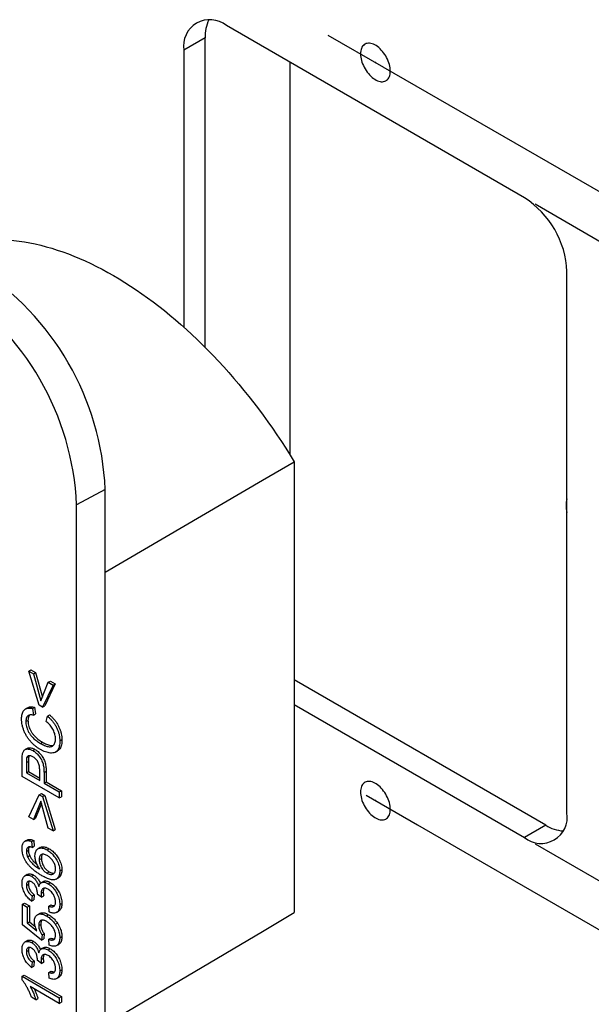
# Model space of a CAD drawing. Extents: x 5 to 844, y 5 to 589.
# Tile 15 of 21: x 321 to 359, y 415 to 481. Entities that reach past the tile are written whole.
import ezdxf

# ---------------------------------------------------------------- set-up
doc = ezdxf.new("R2010")
doc.units = 0
doc.header["$PDSIZE"] = -1
doc.linetypes.add('SLD-DURCHGEHEND', pattern=[0])
doc.linetypes.add('SLD-PHANTOM', pattern=[12.7, 6.35, -1.27, 1.27, -1.27, 1.27, -1.27])
doc.layers.get('0').update_dxf_attribs({"linetype": 'CONTINUOUS'})
doc.styles.add('SLDTEXTSTYLE1', font='ARIAL.TTF', dxfattribs={"width": 0.948})
doc.dimstyles.new('SLDDIMSTYLE0', dxfattribs={"dimtxt": 5.136637, "dimasz": 2.5, "dimexe": 0, "dimexo": 0.0625, "dimgap": 1.284159, "dimtad": 1, "dimrnd": 1e-09, "dimzin": 12, "dimtxsty": 'SLDTEXTSTYLE1', "dimsah": 1, "dimcen": 0.09, "dimazin": 3, "dimtfac": 1, "dimtofl": 0, "dimtmove": 0, "dimatfit": 3, "dimtolj": 1, "dimtzin": 12})

# ---------------------------------------------------------------- blocks, each defined once
blk = doc.blocks.new('_D_2')
at = {"color": 1, "linetype": 'SLD-DURCHGEHEND'}
for p, q in [((355.318, 468.596), (406.33, 439.148)), ((405.623, 439.556), (405.623, 397.096)), ((355.318, 426.136), (406.33, 396.688))]:
    blk.add_line(p, q, dxfattribs=at)
for points in [[(405.623, 439.556), (405.313, 437.515), (405.933, 437.515)], [(405.623, 397.096), (405.933, 399.137), (405.313, 399.137)]]:
    blk.add_solid(points, dxfattribs=at)
at = {"color": 1, "linetype": 'SLD-DURCHGEHEND', "insert": (398.801, 414.522), "char_height": 5.2917, "attachment_point": 1, "rotation": 90, "style": 'SLDTEXTSTYLE1'}
blk.add_mtext('52', dxfattribs=at)
blk = doc.blocks.new('_D_3')
at = {"color": 1, "linetype": 'SLD-DURCHGEHEND'}
for p, q in [((345.211, 477.697), (418.474, 435.483)), ((417.974, 435.771), (417.974, 386.779)), ((345.211, 428.705), (418.474, 386.49))]:
    blk.add_line(p, q, dxfattribs=at)
for points in [[(417.974, 435.771), (417.664, 433.73), (418.284, 433.73)], [(417.974, 386.779), (418.284, 388.82), (417.664, 388.82)]]:
    blk.add_solid(points, dxfattribs=at)
at = {"color": 1, "linetype": 'SLD-DURCHGEHEND', "insert": (411.836, 404.774), "char_height": 5.2917, "attachment_point": 1, "rotation": 90, "style": 'SLDTEXTSTYLE1'}
blk.add_mtext('60', dxfattribs=at)

msp = doc.modelspace()

# ---------------------------------------------------------------- linework, layer by layer
at = {"color": 7, "linetype": 'SLD-DURCHGEHEND'}
for p, q in [((354.611, 469.005), (334.812, 480.434)), ((341.561, 479.804), (345.244, 477.678)), ((333.397, 459.086), (333.397, 479.617)), ((331.983, 478.801), (331.983, 460.425)), ((339.054, 451.913), (339.054, 477.985)), ((357.439, 428.178), (357.439, 464.106)), ((339.321, 451.478), (339.321, 421.562)), ((326.766, 399.842), (326.766, 449.651)), ((324.863, 398.817), (324.863, 448.626)), ((321.682, 437.596), (321.823, 437.678)), ((322.38, 435.324), (321.682, 437.596)), ((321.682, 437.596), (321.999, 437.413)), ((321.823, 437.678), (322.141, 437.494)), ((321.999, 437.413), (322.141, 437.494)), ((321.999, 437.413), (322.491, 435.627)), ((322.141, 437.494), (322.589, 435.868)), ((322.491, 435.627), (322.983, 436.845)), ((323.3, 436.662), (322.602, 435.196)), ((323.442, 436.743), (322.744, 435.278)), ((322.983, 436.845), (323.124, 436.927)), ((322.983, 436.845), (323.3, 436.662)), ((323.124, 436.927), (323.442, 436.743)), ((323.3, 436.662), (323.442, 436.743)), ((356.025, 427.361), (339.321, 437.004)), ((322.602, 435.196), (322.38, 435.324)), ((322.602, 435.196), (322.744, 435.278)), ((339.321, 435.371), (354.611, 426.544)), ((321.615, 435.16), (321.474, 435.078)), ((321.925, 435.111), (322.067, 435.192)), ((321.925, 435.111), (322, 434.664)), ((322, 434.664), (322.142, 434.746)), ((322.067, 435.192), (322.142, 434.746)), ((322.839, 434.253), (322.921, 434.609)), ((322.921, 434.609), (323.062, 434.691)), ((321.492, 434.24), (321.633, 434.322)), ((322.455, 432.789), (322.597, 432.871)), ((323.744, 432.967), (323.886, 433.049)), ((321.576, 432.463), (321.435, 432.382)), ((321.713, 431.972), (321.687, 431.917)), ((321.949, 432.312), (322.091, 432.394)), ((323.465, 432.219), (323.607, 432.3)), ((321.238, 430.598), (321.238, 431.648)), ((321.523, 431.518), (321.523, 430.836)), ((321.545, 431.835), (321.687, 431.917)), ((321.665, 431.6), (321.665, 430.918)), ((321.523, 430.836), (321.665, 430.918)), ((321.523, 430.836), (322.412, 430.323)), ((321.665, 430.918), (322.412, 430.486)), ((322.412, 430.323), (322.412, 431.012)), ((322.697, 430.858), (322.697, 430.158)), ((322.839, 430.94), (322.839, 430.24)), ((323.713, 429.169), (321.238, 430.598)), ((322.697, 430.158), (322.839, 430.24)), ((322.697, 430.158), (323.713, 429.572)), ((322.839, 430.24), (323.854, 429.654)), ((321.682, 427.923), (322.38, 429.389)), ((322.38, 429.389), (322.522, 429.47)), ((322.38, 429.389), (322.602, 429.261)), ((322.522, 429.47), (322.744, 429.342)), ((323.713, 429.572), (323.854, 429.654)), ((323.713, 429.572), (323.713, 429.169)), ((323.854, 429.654), (323.854, 429.251)), ((344.087, 429.353), (347.498, 427.384)), ((322.491, 428.958), (321.999, 427.74)), ((322.535, 428.799), (322.141, 427.822)), ((322.983, 427.172), (322.491, 428.958)), ((322.602, 429.261), (322.744, 429.342)), ((322.602, 429.261), (323.3, 426.989)), ((322.744, 429.342), (323.442, 427.071)), ((323.713, 429.169), (323.854, 429.251)), ((321.999, 427.74), (321.682, 427.923)), ((321.999, 427.74), (322.141, 427.822)), ((323.3, 426.989), (322.983, 427.172)), ((323.3, 426.989), (323.442, 427.071)), ((321.575, 426.38), (321.433, 426.298)), ((321.872, 426.274), (322.014, 426.356)), ((321.872, 426.274), (321.904, 425.89)), ((322.014, 426.356), (322.046, 425.971)), ((321.523, 425.627), (321.665, 425.708)), ((321.904, 425.89), (322.046, 425.971)), ((322.447, 425.881), (322.305, 425.799)), ((322.898, 425.719), (323.039, 425.801)), ((321.597, 425.272), (321.738, 425.354)), ((322.38, 425.072), (322.522, 425.154)), ((322.891, 424.184), (323.033, 424.266)), ((323.744, 424.327), (323.886, 424.409)), ((321.583, 424.093), (321.441, 424.012)), ((321.867, 423.969), (322.008, 424.051)), ((322.657, 423.627), (322.515, 423.545)), ((322.968, 423.48), (323.11, 423.562)), ((323.512, 423.786), (323.653, 423.868)), ((321.523, 423.366), (321.665, 423.448)), ((322.505, 422.845), (322.646, 422.927)), ((321.27, 422.116), (321.411, 422.197)), ((321.411, 422.197), (321.728, 422.014)), ((321.904, 422.665), (321.872, 422.317)), ((321.872, 422.317), (322.014, 422.399)), ((321.904, 422.665), (322.046, 422.747)), ((322.046, 422.747), (322.014, 422.399)), ((322.539, 422.589), (322.253, 422.791)), ((322.539, 422.589), (322.68, 422.67)), ((323.744, 422.089), (323.886, 422.171)), ((321.27, 420.76), (321.27, 422.116)), ((321.27, 422.116), (321.587, 421.933)), ((321.587, 421.933), (321.728, 422.014)), ((321.587, 421.933), (321.587, 420.876)), ((321.728, 422.014), (321.728, 420.958)), ((323.015, 421.988), (323.156, 422.069)), ((323.046, 421.603), (323.015, 421.988)), ((323.528, 421.576), (323.67, 421.658)), ((321.587, 420.876), (321.728, 420.958)), ((321.587, 420.876), (322.228, 420.361)), ((321.728, 420.958), (322.117, 420.645)), ((322.409, 421.504), (322.268, 421.422)), ((322.864, 421.342), (323.005, 421.423)), ((323.444, 420.788), (323.585, 420.87)), ((322.539, 419.734), (321.27, 420.76)), ((322.348, 420.699), (322.49, 420.781)), ((321.583, 419.697), (321.441, 419.615)), ((321.867, 419.572), (322.008, 419.654)), ((322.57, 420.082), (322.539, 419.734)), ((322.539, 419.734), (322.68, 419.816)), ((322.57, 420.082), (322.712, 420.164)), ((322.712, 420.164), (322.68, 419.816)), ((323.015, 419.789), (323.156, 419.871)), ((323.046, 419.405), (323.015, 419.789)), ((323.744, 419.889), (323.886, 419.971)), ((321.523, 418.969), (321.665, 419.051)), ((322.657, 419.23), (322.515, 419.148)), ((322.968, 419.083), (323.11, 419.165)), ((323.535, 419.372), (323.676, 419.454)), ((321.904, 418.269), (321.872, 417.921)), ((321.904, 418.269), (322.046, 418.35)), ((322.046, 418.35), (322.014, 418.002)), ((322.539, 418.192), (322.253, 418.395)), ((322.505, 418.448), (322.646, 418.53)), ((322.539, 418.192), (322.68, 418.274)), ((321.872, 417.921), (322.014, 418.002)), ((323.015, 417.591), (323.156, 417.673)), ((323.046, 417.206), (323.015, 417.591)), ((323.744, 417.692), (323.886, 417.774)), ((321.238, 417.334), (321.379, 417.416)), ((321.238, 417.098), (321.238, 417.334)), ((321.238, 417.334), (323.713, 415.906)), ((321.379, 417.416), (323.854, 415.987)), ((323.528, 417.179), (323.67, 417.261)), ((323.713, 415.539), (321.784, 416.652)), ((322.149, 415.782), (321.857, 415.951)), ((322.149, 415.782), (322.291, 415.864)), ((323.713, 415.906), (323.854, 415.987)), ((323.713, 415.906), (323.713, 415.539)), ((323.854, 415.987), (323.854, 415.621)), ((323.713, 415.539), (323.854, 415.621))]:
    msp.add_line(p, q, dxfattribs=at)
at = {"color": 7, "linetype": 'SLD-PHANTOM'}
for p, q in [((333.397, 479.617), (331.983, 478.801)), ((326.766, 449.651), (324.863, 448.626)), ((321.523, 431.518), (321.665, 431.6)), ((322.697, 430.858), (322.839, 430.94)), ((356.025, 427.361), (354.611, 426.544))]:
    msp.add_line(p, q, dxfattribs=at)
at = {"color": 7, "linetype": 'SLD-DURCHGEHEND', "flags": 128}
for points in [[(345.701, 477.414), (345.697, 477.519), (345.685, 477.627), (345.665, 477.739), (345.638, 477.852), (345.603, 477.967), (345.561, 478.081), (345.512, 478.195), (345.457, 478.307), (345.395, 478.417), (345.328, 478.523), (345.256, 478.625), (345.18, 478.721), (345.1, 478.812), (345.017, 478.896), (344.931, 478.973), (344.844, 479.042), (344.756, 479.102), (344.667, 479.153), (344.578, 479.195), (344.491, 479.227), (344.405, 479.249), (344.322, 479.261), (344.242, 479.263), (344.166, 479.254), (344.094, 479.236), (344.027, 479.207), (343.966, 479.168), (343.91, 479.12), (343.861, 479.063), (343.819, 478.996), (343.784, 478.922), (343.757, 478.841), (343.737, 478.752), (343.725, 478.657), (343.721, 478.557), (343.725, 478.452), (343.737, 478.344), (343.757, 478.232), (343.784, 478.119), (343.819, 478.004), (343.861, 477.89), (343.91, 477.776), (343.966, 477.664), (344.027, 477.554), (344.094, 477.448), (344.166, 477.346), (344.242, 477.25), (344.322, 477.159), (344.405, 477.075), (344.491, 476.998), (344.578, 476.929), (344.667, 476.869), (344.756, 476.818), (344.844, 476.776), (344.931, 476.744), (345.017, 476.722), (345.1, 476.71), (345.18, 476.708), (345.256, 476.717), (345.328, 476.736), (345.395, 476.764), (345.457, 476.803), (345.512, 476.851), (345.561, 476.909), (345.603, 476.975), (345.638, 477.049), (345.665, 477.131), (345.685, 477.219), (345.697, 477.314), (345.701, 477.414)], [(316.044, 465.653), (316.17, 465.7), (316.465, 465.801), (316.765, 465.891), (317.07, 465.972), (317.379, 466.042), (317.693, 466.102), (318.011, 466.152), (318.334, 466.191), (318.661, 466.22), (318.991, 466.239), (319.326, 466.247), (319.664, 466.245), (320.005, 466.232), (320.35, 466.209), (320.698, 466.176), (321.049, 466.132), (321.403, 466.078), (321.759, 466.014), (322.119, 465.939), (322.48, 465.854), (322.844, 465.759), (323.209, 465.654), (323.577, 465.538), (323.946, 465.413), (324.317, 465.277), (324.689, 465.132), (325.063, 464.977), (325.437, 464.811), (325.813, 464.637), (326.189, 464.452), (326.565, 464.258), (326.942, 464.054), (327.319, 463.841), (327.696, 463.619), (328.073, 463.387), (328.449, 463.147), (328.825, 462.897), (329.201, 462.639), (329.575, 462.372), (329.949, 462.096), (330.321, 461.812), (330.692, 461.519), (331.061, 461.218), (331.429, 460.909), (331.794, 460.592), (332.158, 460.267), (332.519, 459.935), (332.879, 459.595), (333.235, 459.248), (333.589, 458.893), (333.94, 458.531), (334.288, 458.163), (334.633, 457.788), (334.974, 457.406), (335.312, 457.018), (335.647, 456.624), (335.977, 456.224), (336.304, 455.817), (336.626, 455.406), (336.945, 454.989), (337.259, 454.566), (337.568, 454.139), (337.873, 453.706), (338.173, 453.269), (338.468, 452.828), (338.757, 452.382), (339.042, 451.932), (339.321, 451.478)], [(326.766, 444.158), (337.219, 450.253), (339.321, 451.478)], [(345.701, 428.422), (345.697, 428.526), (345.685, 428.635), (345.665, 428.746), (345.638, 428.86), (345.603, 428.974), (345.561, 429.089), (345.512, 429.203), (345.457, 429.315), (345.395, 429.424), (345.328, 429.531), (345.256, 429.632), (345.18, 429.729), (345.1, 429.82), (345.017, 429.904), (344.931, 429.98), (344.844, 430.049), (344.756, 430.11), (344.667, 430.161), (344.578, 430.203), (344.491, 430.235), (344.405, 430.257), (344.322, 430.269), (344.242, 430.271), (344.166, 430.262), (344.094, 430.243), (344.027, 430.214), (343.966, 430.176), (343.91, 430.127), (343.861, 430.07), (343.819, 430.004), (343.784, 429.93), (343.757, 429.848), (343.737, 429.76), (343.725, 429.665), (343.721, 429.565), (343.725, 429.46), (343.737, 429.351), (343.757, 429.24), (343.784, 429.127), (343.819, 429.012), (343.861, 428.897), (343.91, 428.784), (343.966, 428.671), (344.027, 428.562), (344.094, 428.456), (344.166, 428.354), (344.242, 428.257), (344.322, 428.167), (344.405, 428.083), (344.491, 428.006), (344.578, 427.937), (344.667, 427.877), (344.756, 427.825), (344.844, 427.784), (344.931, 427.751), (345.017, 427.729), (345.1, 427.717), (345.18, 427.716), (345.256, 427.724), (345.328, 427.743), (345.395, 427.772), (345.457, 427.811), (345.512, 427.859), (345.561, 427.916), (345.603, 427.982), (345.638, 428.056), (345.665, 428.138), (345.685, 428.227), (345.697, 428.321), (345.701, 428.422)], [(326.766, 414.131), (337.219, 420.318), (339.321, 421.562)]]:
    msp.add_lwpolyline(points, dxfattribs=at)
at = {"color": 7, "linetype": 'SLD-DURCHGEHEND'}
for centre, radius, start, end in [((333.71, 479.076), 1.749, 50.94517, 189.06558), ((336.058, 479.687), 2.662, 154.88986, 181.50662), ((351.305, 463.83), 6.14, 2.56944, 57.43056), ((308.329, 448.818), 18.456, 2.58469, 57.41531), ((306.565, 447.8), 18.316, 2.58469, 57.41531), ((359.057, 448.58), 1.68, 164.36355, 195.63645), ((355.712, 427.902), 1.749, 230.94517, 9.06558), ((357.415, 429.63), 2.661, 238.49637, 265.10655)]:
    msp.add_arc(centre, radius, start, end, dxfattribs=at)
for points, knots in [([(321.206, 434.424), (321.208, 434.479), (321.211, 434.589), (321.237, 434.739), (321.283, 434.872), (321.351, 434.981), (321.439, 435.062), (321.543, 435.116), (321.662, 435.139), (321.79, 435.139), (321.88, 435.12), (321.925, 435.111)], [0, 0, 0, 0, 0.112018, 0.224024, 0.336012, 0.448008, 0.559987, 0.669971, 0.779958, 0.88997, 1, 1, 1, 1]), ([(322, 434.664), (321.969, 434.67), (321.907, 434.683), (321.818, 434.688), (321.734, 434.679), (321.657, 434.652), (321.587, 434.598), (321.531, 434.509), (321.497, 434.385), (321.493, 434.288), (321.492, 434.24)], [0, 0, 0, 0, 0.112093, 0.224182, 0.336234, 0.448251, 0.560223, 0.706747, 0.853308, 1, 1, 1, 1]), ([(321.617, 435.157), (321.64, 435.17), (321.696, 435.202), (321.804, 435.22), (321.931, 435.221), (322.022, 435.202), (322.067, 435.192)], [0, 0, 0, 0, 0.185252, 0.456779, 0.728368, 1, 1, 1, 1]), ([(321.734, 434.675), (321.713, 434.647), (321.671, 434.59), (321.638, 434.466), (321.635, 434.37), (321.633, 434.322)], [0, 0, 0, 0, 0.319552, 0.659625, 1, 1, 1, 1]), ([(322.921, 434.609), (322.972, 434.563), (323.074, 434.471), (323.219, 434.313), (323.355, 434.139), (323.477, 433.949), (323.577, 433.749), (323.655, 433.546), (323.709, 433.345), (323.739, 433.15), (323.743, 433.028), (323.744, 432.967)], [0, 0, 0, 0, 0.112028, 0.224063, 0.336057, 0.448035, 0.560013, 0.670002, 0.779964, 0.889977, 1, 1, 1, 1]), ([(323.062, 434.691), (323.113, 434.645), (323.215, 434.553), (323.361, 434.394), (323.497, 434.22), (323.618, 434.031), (323.718, 433.831), (323.797, 433.628), (323.85, 433.427), (323.881, 433.232), (323.884, 433.11), (323.886, 433.049)], [0, 0, 0, 0, 0.112028, 0.224063, 0.336057, 0.448035, 0.560013, 0.670002, 0.779964, 0.889977, 1, 1, 1, 1]), ([(322.457, 432.386), (322.406, 432.416), (322.304, 432.477), (322.153, 432.588), (322.004, 432.713), (321.859, 432.855), (321.723, 433.013), (321.596, 433.185), (321.48, 433.376), (321.382, 433.584), (321.303, 433.801), (321.246, 434.017), (321.212, 434.227), (321.208, 434.359), (321.206, 434.424)], [0, 0, 0, 0, 0.080039, 0.160064, 0.240086, 0.320097, 0.400095, 0.480086, 0.560067, 0.648036, 0.736025, 0.824008, 0.911992, 1, 1, 1, 1]), ([(321.492, 434.24), (321.493, 434.189), (321.496, 434.086), (321.525, 433.922), (321.576, 433.752), (321.652, 433.585), (321.746, 433.425), (321.854, 433.281), (321.97, 433.157), (322.089, 433.05), (322.21, 432.952), (322.332, 432.864), (322.414, 432.814), (322.455, 432.789)], [0, 0, 0, 0, 0.093339, 0.18664, 0.279916, 0.373184, 0.466478, 0.559771, 0.647756, 0.735813, 0.823875, 0.911939, 1, 1, 1, 1]), ([(321.633, 434.322), (321.635, 434.27), (321.638, 434.168), (321.667, 434.003), (321.717, 433.834), (321.794, 433.666), (321.887, 433.506), (321.995, 433.363), (322.112, 433.239), (322.23, 433.132), (322.351, 433.034), (322.474, 432.945), (322.556, 432.896), (322.597, 432.871)], [0, 0, 0, 0, 0.093339, 0.18664, 0.279916, 0.373184, 0.466478, 0.559771, 0.647756, 0.735813, 0.823875, 0.911939, 1, 1, 1, 1]), ([(323.459, 433.094), (323.457, 433.139), (323.455, 433.228), (323.429, 433.372), (323.385, 433.52), (323.322, 433.666), (323.244, 433.807), (323.153, 433.937), (323.053, 434.054), (322.948, 434.161), (322.876, 434.223), (322.839, 434.253)], [0, 0, 0, 0, 0.112008, 0.223981, 0.335967, 0.44794, 0.559908, 0.669908, 0.779894, 0.88994, 1, 1, 1, 1]), ([(322.455, 432.789), (322.5, 432.765), (322.589, 432.715), (322.721, 432.655), (322.852, 432.608), (322.98, 432.577), (323.103, 432.568), (323.212, 432.589), (323.303, 432.642), (323.371, 432.726), (323.422, 432.829), (323.454, 432.952), (323.457, 433.047), (323.459, 433.094)], [0, 0, 0, 0, 0.0934, 0.186781, 0.280179, 0.373573, 0.466908, 0.560173, 0.648124, 0.736066, 0.824028, 0.912006, 1, 1, 1, 1]), ([(323.744, 432.967), (323.743, 432.907), (323.741, 432.788), (323.718, 432.623), (323.677, 432.472), (323.611, 432.345), (323.52, 432.249), (323.409, 432.185), (323.278, 432.151), (323.129, 432.149), (322.967, 432.174), (322.8, 432.222), (322.629, 432.291), (322.514, 432.354), (322.457, 432.386)], [0, 0, 0, 0, 0.080029, 0.160051, 0.240037, 0.320001, 0.399968, 0.479935, 0.559927, 0.647913, 0.735928, 0.82395, 0.911975, 1, 1, 1, 1]), ([(322.597, 432.871), (322.641, 432.846), (322.73, 432.797), (322.863, 432.737), (322.994, 432.689), (323.121, 432.66), (323.233, 432.648), (323.294, 432.664), (323.319, 432.67)], [0, 0, 0, 0, 0.175764, 0.351494, 0.527253, 0.703006, 0.878648, 1, 1, 1, 1]), ([(323.886, 433.049), (323.885, 432.989), (323.883, 432.87), (323.859, 432.704), (323.818, 432.553), (323.751, 432.428), (323.679, 432.344), (323.623, 432.314), (323.604, 432.304)], [0, 0, 0, 0, 0.182254, 0.364489, 0.546646, 0.72875, 0.910864, 1, 1, 1, 1]), ([(321.238, 431.648), (321.238, 431.727), (321.239, 431.868), (321.254, 432), (321.261, 432.058)], [0, 0, 0, 0, 0.560101, 1, 1, 1, 1]), ([(321.261, 432.058), (321.268, 432.095), (321.283, 432.17), (321.322, 432.266), (321.377, 432.343), (321.451, 432.396), (321.538, 432.421), (321.634, 432.423), (321.736, 432.406), (321.842, 432.37), (321.913, 432.332), (321.949, 432.312)], [0, 0, 0, 0, 0.112001, 0.224072, 0.336005, 0.447925, 0.55992, 0.669943, 0.779925, 0.889982, 1, 1, 1, 1]), ([(321.959, 431.903), (321.926, 431.921), (321.86, 431.956), (321.765, 431.98), (321.684, 431.976), (321.62, 431.948), (321.572, 431.904), (321.554, 431.858), (321.545, 431.835)], [0, 0, 0, 0, 0.186683, 0.373405, 0.559945, 0.706666, 0.85333, 1, 1, 1, 1]), ([(321.578, 432.461), (321.583, 432.465), (321.612, 432.488), (321.68, 432.501), (321.776, 432.505), (321.877, 432.488), (321.983, 432.452), (322.055, 432.413), (322.091, 432.394)], [0, 0, 0, 0, 0.044651, 0.238455, 0.428847, 0.619167, 0.809617, 1, 1, 1, 1]), ([(321.949, 432.312), (321.985, 432.291), (322.055, 432.247), (322.16, 432.166), (322.261, 432.07), (322.357, 431.961), (322.445, 431.842), (322.525, 431.714), (322.588, 431.573), (322.634, 431.427), (322.665, 431.279), (322.686, 431.134), (322.695, 430.994), (322.697, 430.904), (322.697, 430.858)], [0, 0, 0, 0, 0.0800044, 0.160021, 0.2400199, 0.3199941, 0.3999919, 0.4799709, 0.5599182, 0.6479133, 0.7359068, 0.8239378, 0.9119676, 1, 1, 1, 1]), ([(322.091, 432.394), (322.126, 432.372), (322.197, 432.329), (322.301, 432.247), (322.403, 432.151), (322.499, 432.043), (322.586, 431.923), (322.666, 431.796), (322.729, 431.655), (322.776, 431.508), (322.807, 431.36), (322.827, 431.216), (322.837, 431.076), (322.838, 430.985), (322.839, 430.94)], [0, 0, 0, 0, 0.0800044, 0.160021, 0.2400199, 0.3199941, 0.3999919, 0.4799709, 0.5599182, 0.6479133, 0.7359068, 0.8239378, 0.9119676, 1, 1, 1, 1]), ([(321.545, 431.835), (321.54, 431.808), (321.53, 431.753), (321.525, 431.646), (321.524, 431.567), (321.523, 431.518)], [0, 0, 0, 0, 0.279849, 0.559896, 1, 1, 1, 1]), ([(321.687, 431.917), (321.681, 431.889), (321.671, 431.835), (321.666, 431.727), (321.665, 431.648), (321.665, 431.6)], [0, 0, 0, 0, 0.279849, 0.559896, 1, 1, 1, 1]), ([(322.412, 431.012), (322.411, 431.048), (322.41, 431.119), (322.4, 431.229), (322.379, 431.344), (322.345, 431.462), (322.29, 431.578), (322.219, 431.684), (322.137, 431.774), (322.049, 431.848), (321.989, 431.885), (321.959, 431.903)], [0, 0, 0, 0, 0.1121104, 0.2242014, 0.3362602, 0.4482551, 0.560106, 0.670017, 0.7799746, 0.8899563, 1, 1, 1, 1]), ([(321.238, 425.816), (321.239, 425.861), (321.241, 425.951), (321.266, 426.071), (321.308, 426.175), (321.37, 426.257), (321.449, 426.312), (321.543, 426.34), (321.647, 426.341), (321.757, 426.32), (321.834, 426.29), (321.872, 426.274)], [0, 0, 0, 0, 0.112035, 0.22406, 0.336037, 0.447986, 0.559965, 0.66994, 0.779933, 0.88995, 1, 1, 1, 1]), ([(321.576, 426.377), (321.582, 426.382), (321.613, 426.405), (321.685, 426.42), (321.788, 426.423), (321.899, 426.401), (321.976, 426.371), (322.014, 426.356)], [0, 0, 0, 0, 0.052583, 0.289363, 0.526185, 0.763057, 1, 1, 1, 1]), ([(321.519, 424.921), (321.486, 424.975), (321.42, 425.083), (321.342, 425.255), (321.289, 425.416), (321.257, 425.563), (321.241, 425.692), (321.239, 425.775), (321.238, 425.816)], [0, 0, 0, 0, 0.186616, 0.373259, 0.559862, 0.706563, 0.853278, 1, 1, 1, 1]), ([(321.65, 425.904), (321.629, 425.889), (321.586, 425.861), (321.547, 425.79), (321.526, 425.711), (321.524, 425.655), (321.523, 425.627)], [0, 0, 0, 0, 0.279961, 0.559778, 0.779864, 1, 1, 1, 1]), ([(321.523, 425.627), (321.524, 425.596), (321.526, 425.533), (321.544, 425.44), (321.567, 425.353), (321.587, 425.299), (321.597, 425.272)], [0, 0, 0, 0, 0.279921, 0.56004, 0.779911, 1, 1, 1, 1]), ([(321.904, 425.89), (321.879, 425.897), (321.828, 425.912), (321.759, 425.921), (321.699, 425.921), (321.666, 425.91), (321.65, 425.904)], [0, 0, 0, 0, 0.280032, 0.559979, 0.780069, 1, 1, 1, 1]), ([(321.721, 425.919), (321.709, 425.901), (321.685, 425.866), (321.668, 425.792), (321.666, 425.736), (321.665, 425.708)], [0, 0, 0, 0, 0.32463, 0.662278, 1, 1, 1, 1]), ([(321.665, 425.708), (321.666, 425.677), (321.668, 425.615), (321.685, 425.522), (321.708, 425.435), (321.728, 425.381), (321.738, 425.354)], [0, 0, 0, 0, 0.279921, 0.56004, 0.779911, 1, 1, 1, 1]), ([(322.095, 425.338), (322.097, 425.39), (322.101, 425.492), (322.14, 425.621), (322.204, 425.724), (322.29, 425.796), (322.391, 425.841), (322.507, 425.855), (322.633, 425.836), (322.764, 425.791), (322.853, 425.743), (322.898, 425.719)], [0, 0, 0, 0, 0.1119941, 0.2239832, 0.3359503, 0.4479288, 0.559916, 0.6699075, 0.7799174, 0.8899484, 1, 1, 1, 1]), ([(322.908, 425.347), (322.869, 425.368), (322.792, 425.409), (322.679, 425.441), (322.576, 425.441), (322.494, 425.406), (322.438, 425.344), (322.403, 425.267), (322.383, 425.175), (322.381, 425.106), (322.38, 425.072)], [0, 0, 0, 0, 0.140081, 0.280073, 0.419945, 0.559813, 0.669829, 0.779839, 0.889928, 1, 1, 1, 1]), ([(322.448, 425.879), (322.476, 425.894), (322.537, 425.925), (322.649, 425.936), (322.774, 425.917), (322.906, 425.873), (322.995, 425.825), (323.039, 425.801)], [0, 0, 0, 0, 0.1804824, 0.3853069, 0.5901655, 0.7950636, 1, 1, 1, 1]), ([(322.594, 425.435), (322.59, 425.431), (322.568, 425.408), (322.545, 425.347), (322.524, 425.257), (322.522, 425.188), (322.522, 425.154)], [0, 0, 0, 0, 0.071782, 0.381055, 0.690553, 1, 1, 1, 1]), ([(322.898, 425.719), (322.938, 425.694), (323.018, 425.645), (323.137, 425.551), (323.252, 425.442), (323.361, 425.32), (323.462, 425.185), (323.558, 425.031), (323.64, 424.859), (323.701, 424.675), (323.739, 424.494), (323.743, 424.383), (323.744, 424.327)], [0, 0, 0, 0, 0.093398, 0.186803, 0.280185, 0.373585, 0.466912, 0.560202, 0.670125, 0.780076, 0.890027, 1, 1, 1, 1]), ([(323.039, 425.801), (323.079, 425.776), (323.16, 425.727), (323.278, 425.632), (323.393, 425.523), (323.503, 425.401), (323.604, 425.266), (323.699, 425.113), (323.781, 424.941), (323.843, 424.757), (323.88, 424.576), (323.884, 424.464), (323.886, 424.409)], [0, 0, 0, 0, 0.093398, 0.186803, 0.280185, 0.373585, 0.466912, 0.560202, 0.670125, 0.780076, 0.890027, 1, 1, 1, 1]), ([(322.554, 424.012), (322.486, 424.053), (322.351, 424.134), (322.148, 424.273), (321.962, 424.421), (321.795, 424.577), (321.648, 424.737), (321.562, 424.86), (321.519, 424.921)], [0, 0, 0, 0, 0.186737, 0.373448, 0.560137, 0.706816, 0.853432, 1, 1, 1, 1]), ([(321.597, 425.272), (321.625, 425.219), (321.68, 425.113), (321.787, 424.969), (321.9, 424.837), (322.025, 424.724), (322.155, 424.626), (322.288, 424.535), (322.376, 424.482), (322.421, 424.456)], [0, 0, 0, 0, 0.1398968, 0.279915, 0.4199056, 0.5598556, 0.706548, 0.8532666, 1, 1, 1, 1]), ([(321.738, 425.354), (321.766, 425.301), (321.822, 425.195), (321.928, 425.051), (322.042, 424.919), (322.149, 424.821), (322.216, 424.771), (322.241, 424.752)], [0, 0, 0, 0, 0.216905, 0.433998, 0.651049, 0.868037, 1, 1, 1, 1]), ([(322.421, 424.456), (322.394, 424.494), (322.339, 424.57), (322.268, 424.692), (322.207, 424.819), (322.158, 424.951), (322.123, 425.083), (322.099, 425.215), (322.096, 425.297), (322.095, 425.338)], [0, 0, 0, 0, 0.140018, 0.280039, 0.420014, 0.560045, 0.706645, 0.853376, 1, 1, 1, 1]), ([(322.38, 425.072), (322.382, 425.027), (322.386, 424.938), (322.421, 424.791), (322.479, 424.644), (322.551, 424.512), (322.632, 424.402), (322.714, 424.313), (322.802, 424.24), (322.862, 424.203), (322.891, 424.184)], [0, 0, 0, 0, 0.13998, 0.279907, 0.41985, 0.559813, 0.669824, 0.779845, 0.889914, 1, 1, 1, 1]), ([(322.522, 425.154), (322.524, 425.109), (322.528, 425.019), (322.562, 424.873), (322.621, 424.726), (322.693, 424.594), (322.774, 424.484), (322.856, 424.394), (322.943, 424.321), (323.003, 424.284), (323.033, 424.266)], [0, 0, 0, 0, 0.13998, 0.279907, 0.41985, 0.559813, 0.669824, 0.779845, 0.889914, 1, 1, 1, 1]), ([(323.459, 424.464), (323.457, 424.5), (323.455, 424.574), (323.431, 424.692), (323.388, 424.813), (323.329, 424.931), (323.257, 425.04), (323.177, 425.139), (323.089, 425.22), (322.999, 425.292), (322.938, 425.329), (322.908, 425.347)], [0, 0, 0, 0, 0.112012, 0.223978, 0.335927, 0.44788, 0.559846, 0.669835, 0.779882, 0.889932, 1, 1, 1, 1]), ([(321.583, 424.092), (321.585, 424.094), (321.612, 424.115), (321.679, 424.131), (321.781, 424.134), (321.893, 424.111), (321.97, 424.071), (322.008, 424.051)], [0, 0, 0, 0, 0.019689, 0.264767, 0.50986, 0.754942, 1, 1, 1, 1]), ([(323.744, 424.327), (323.743, 424.276), (323.74, 424.175), (323.71, 424.041), (323.66, 423.926), (323.588, 423.837), (323.499, 423.773), (323.394, 423.737), (323.271, 423.733), (323.137, 423.754), (322.993, 423.798), (322.848, 423.858), (322.701, 423.93), (322.603, 423.985), (322.554, 424.012)], [0, 0, 0, 0, 0.079999, 0.159987, 0.239968, 0.319926, 0.399909, 0.479884, 0.55988, 0.647883, 0.735904, 0.823934, 0.911966, 1, 1, 1, 1]), ([(322.891, 424.184), (322.924, 424.167), (322.988, 424.133), (323.083, 424.106), (323.173, 424.095), (323.256, 424.104), (323.33, 424.134), (323.389, 424.188), (323.43, 424.264), (323.455, 424.356), (323.458, 424.428), (323.459, 424.464)], [0, 0, 0, 0, 0.112014, 0.224044, 0.336066, 0.448081, 0.560054, 0.670018, 0.780005, 0.889982, 1, 1, 1, 1]), ([(323.033, 424.266), (323.065, 424.249), (323.13, 424.214), (323.224, 424.188), (323.309, 424.176), (323.359, 424.184), (323.381, 424.187)], [0, 0, 0, 0, 0.261747, 0.52353, 0.785296, 1, 1, 1, 1]), ([(323.886, 424.409), (323.884, 424.358), (323.881, 424.257), (323.851, 424.123), (323.801, 424.008), (323.735, 423.921), (323.678, 423.886), (323.652, 423.87)], [0, 0, 0, 0, 0.206806, 0.413585, 0.620345, 0.827046, 1, 1, 1, 1]), ([(321.238, 423.519), (321.239, 423.564), (321.242, 423.653), (321.268, 423.772), (321.31, 423.875), (321.369, 423.959), (321.445, 424.02), (321.537, 424.051), (321.64, 424.052), (321.751, 424.029), (321.828, 423.989), (321.867, 423.969)], [0, 0, 0, 0, 0.112023, 0.224082, 0.336075, 0.448094, 0.560068, 0.670051, 0.780041, 0.890026, 1, 1, 1, 1]), ([(321.872, 422.317), (321.834, 422.349), (321.757, 422.412), (321.645, 422.524), (321.541, 422.65), (321.447, 422.789), (321.369, 422.936), (321.308, 423.087), (321.266, 423.237), (321.242, 423.383), (321.239, 423.474), (321.238, 423.519)], [0, 0, 0, 0, 0.112047, 0.224062, 0.336071, 0.44805, 0.560024, 0.669995, 0.77999, 0.88999, 1, 1, 1, 1]), ([(321.877, 423.597), (321.85, 423.611), (321.796, 423.639), (321.719, 423.653), (321.65, 423.64), (321.594, 423.603), (321.552, 423.543), (321.527, 423.462), (321.525, 423.398), (321.523, 423.366)], [0, 0, 0, 0, 0.140027, 0.280023, 0.420004, 0.560006, 0.706585, 0.853229, 1, 1, 1, 1]), ([(321.714, 423.647), (321.708, 423.639), (321.687, 423.611), (321.669, 423.543), (321.666, 423.479), (321.665, 423.448)], [0, 0, 0, 0, 0.176177, 0.587911, 1, 1, 1, 1]), ([(321.867, 423.969), (321.897, 423.951), (321.956, 423.914), (322.042, 423.837), (322.122, 423.748), (322.197, 423.647), (322.262, 423.534), (322.317, 423.416), (322.344, 423.336), (322.358, 423.296)], [0, 0, 0, 0, 0.139997, 0.279993, 0.419992, 0.559981, 0.706613, 0.853308, 1, 1, 1, 1]), ([(322.257, 422.842), (322.255, 422.879), (322.253, 422.953), (322.231, 423.073), (322.194, 423.194), (322.148, 423.308), (322.089, 423.407), (322.024, 423.486), (321.952, 423.551), (321.902, 423.581), (321.877, 423.597)], [0, 0, 0, 0, 0.140089, 0.280191, 0.420252, 0.560265, 0.67017, 0.780091, 0.890039, 1, 1, 1, 1]), ([(322.008, 424.051), (322.038, 424.032), (322.097, 423.995), (322.183, 423.919), (322.264, 423.83), (322.339, 423.728), (322.403, 423.616), (322.442, 423.537), (322.456, 423.497), (322.456, 423.497)], [0, 0, 0, 0, 0.1639337, 0.3278677, 0.491804, 0.6557281, 0.8274318, 0.99921, 1, 1, 1, 1]), ([(322.358, 423.296), (322.368, 423.333), (322.389, 423.408), (322.445, 423.496), (322.521, 423.555), (322.616, 423.585), (322.726, 423.581), (322.846, 423.545), (322.927, 423.502), (322.968, 423.48)], [0, 0, 0, 0, 0.140044, 0.280012, 0.419955, 0.559923, 0.706612, 0.853259, 1, 1, 1, 1]), ([(322.658, 423.625), (322.66, 423.627), (322.688, 423.65), (322.759, 423.665), (322.867, 423.663), (322.987, 423.627), (323.069, 423.583), (323.11, 423.562)], [0, 0, 0, 0, 0.024723, 0.260063, 0.506703, 0.753272, 1, 1, 1, 1]), ([(322.968, 423.48), (323.007, 423.456), (323.086, 423.408), (323.201, 423.31), (323.31, 423.198), (323.411, 423.069), (323.501, 422.929), (323.585, 422.774), (323.657, 422.605), (323.709, 422.426), (323.74, 422.252), (323.743, 422.143), (323.744, 422.089)], [0, 0, 0, 0, 0.0933451, 0.1866939, 0.2800401, 0.3733577, 0.4667046, 0.5600588, 0.6700128, 0.7799883, 0.8899802, 1, 1, 1, 1]), ([(323.11, 423.562), (323.149, 423.538), (323.227, 423.489), (323.342, 423.392), (323.452, 423.28), (323.552, 423.15), (323.642, 423.011), (323.727, 422.856), (323.798, 422.686), (323.85, 422.508), (323.881, 422.333), (323.884, 422.225), (323.886, 422.171)], [0, 0, 0, 0, 0.0933451, 0.1866939, 0.2800401, 0.3733577, 0.4667046, 0.5600588, 0.6700128, 0.7799883, 0.8899802, 1, 1, 1, 1]), ([(321.523, 423.366), (321.525, 423.332), (321.527, 423.263), (321.552, 423.151), (321.594, 423.038), (321.653, 422.927), (321.729, 422.826), (321.814, 422.737), (321.874, 422.689), (321.904, 422.665)], [0, 0, 0, 0, 0.1400841, 0.280177, 0.4201795, 0.5600858, 0.7066113, 0.8532836, 1, 1, 1, 1]), ([(321.665, 423.448), (321.666, 423.413), (321.669, 423.345), (321.693, 423.233), (321.735, 423.12), (321.795, 423.009), (321.871, 422.908), (321.956, 422.819), (322.016, 422.771), (322.046, 422.747)], [0, 0, 0, 0, 0.1400841, 0.280177, 0.4201795, 0.5600858, 0.7066113, 0.8532836, 1, 1, 1, 1]), ([(322.253, 422.791), (322.254, 422.801), (322.256, 422.817), (322.256, 422.834), (322.257, 422.842)], [0, 0, 0, 0, 0.560003, 1, 1, 1, 1]), ([(322.966, 423.115), (322.931, 423.133), (322.863, 423.169), (322.764, 423.189), (322.676, 423.179), (322.601, 423.138), (322.544, 423.066), (322.51, 422.967), (322.507, 422.886), (322.505, 422.845)], [0, 0, 0, 0, 0.140072, 0.280057, 0.419983, 0.560023, 0.706629, 0.853274, 1, 1, 1, 1]), ([(322.505, 422.845), (322.506, 422.822), (322.507, 422.776), (322.519, 422.69), (322.531, 422.627), (322.539, 422.589)], [0, 0, 0, 0, 0.279924, 0.560067, 1, 1, 1, 1]), ([(322.717, 423.179), (322.708, 423.167), (322.678, 423.133), (322.652, 423.047), (322.648, 422.967), (322.646, 422.927)], [0, 0, 0, 0, 0.197036, 0.598408, 1, 1, 1, 1]), ([(322.646, 422.927), (322.647, 422.904), (322.649, 422.858), (322.66, 422.772), (322.673, 422.709), (322.68, 422.67)], [0, 0, 0, 0, 0.279924, 0.560067, 1, 1, 1, 1]), ([(323.459, 422.267), (323.458, 422.301), (323.456, 422.37), (323.436, 422.48), (323.401, 422.593), (323.35, 422.705), (323.28, 422.821), (323.19, 422.938), (323.08, 423.042), (323.004, 423.091), (322.966, 423.115)], [0, 0, 0, 0, 0.112063, 0.224157, 0.336163, 0.448175, 0.560213, 0.706786, 0.853345, 1, 1, 1, 1]), ([(323.015, 421.988), (323.047, 421.978), (323.111, 421.958), (323.205, 421.944), (323.293, 421.948), (323.369, 421.981), (323.424, 422.051), (323.454, 422.15), (323.457, 422.228), (323.459, 422.267)], [0, 0, 0, 0, 0.140179, 0.280303, 0.420365, 0.560254, 0.706717, 0.853301, 1, 1, 1, 1]), ([(323.886, 422.171), (323.885, 422.122), (323.882, 422.024), (323.853, 421.895), (323.805, 421.784), (323.742, 421.705), (323.69, 421.674), (323.668, 421.66)], [0, 0, 0, 0, 0.211345, 0.422625, 0.633893, 0.84511, 1, 1, 1, 1]), ([(322.41, 421.502), (322.44, 421.518), (322.503, 421.549), (322.617, 421.559), (322.741, 421.54), (322.872, 421.496), (322.961, 421.448), (323.005, 421.423)], [0, 0, 0, 0, 0.188976, 0.391659, 0.594371, 0.797145, 1, 1, 1, 1]), ([(323.744, 422.089), (323.743, 422.04), (323.74, 421.943), (323.712, 421.813), (323.664, 421.702), (323.594, 421.618), (323.507, 421.559), (323.405, 421.528), (323.293, 421.525), (323.172, 421.55), (323.088, 421.585), (323.046, 421.603)], [0, 0, 0, 0, 0.112037, 0.224039, 0.336035, 0.448003, 0.559993, 0.669946, 0.779943, 0.889962, 1, 1, 1, 1]), ([(323.156, 422.069), (323.188, 422.059), (323.253, 422.04), (323.336, 422.025), (323.383, 422.03), (323.401, 422.032)], [0, 0, 0, 0, 0.378213, 0.756281, 1, 1, 1, 1]), ([(322.063, 420.966), (322.065, 421.017), (322.069, 421.119), (322.108, 421.248), (322.171, 421.35), (322.257, 421.422), (322.359, 421.465), (322.475, 421.477), (322.6, 421.458), (322.731, 421.414), (322.82, 421.366), (322.864, 421.342)], [0, 0, 0, 0, 0.111998, 0.223981, 0.335947, 0.447924, 0.559927, 0.669906, 0.7799, 0.889928, 1, 1, 1, 1]), ([(322.228, 420.361), (322.202, 420.418), (322.149, 420.532), (322.098, 420.694), (322.068, 420.841), (322.065, 420.924), (322.063, 420.966)], [0, 0, 0, 0, 0.280059, 0.559989, 0.780025, 1, 1, 1, 1]), ([(322.883, 420.965), (322.852, 420.982), (322.79, 421.015), (322.698, 421.049), (322.609, 421.068), (322.528, 421.061), (322.457, 421.033), (322.404, 420.975), (322.37, 420.897), (322.351, 420.803), (322.349, 420.734), (322.348, 420.699)], [0, 0, 0, 0, 0.112077, 0.224144, 0.336135, 0.448083, 0.56001, 0.66996, 0.779893, 0.889914, 1, 1, 1, 1]), ([(322.554, 421.059), (322.552, 421.057), (322.533, 421.037), (322.512, 420.977), (322.492, 420.885), (322.491, 420.816), (322.49, 420.781)], [0, 0, 0, 0, 0.0352633, 0.3566057, 0.6782097, 1, 1, 1, 1]), ([(322.864, 421.342), (322.903, 421.318), (322.98, 421.271), (323.095, 421.182), (323.199, 421.088), (323.29, 420.99), (323.371, 420.893), (323.42, 420.823), (323.444, 420.788)], [0, 0, 0, 0, 0.186664, 0.373326, 0.55995, 0.706624, 0.853333, 1, 1, 1, 1]), ([(323.459, 420.057), (323.458, 420.094), (323.455, 420.17), (323.43, 420.293), (323.386, 420.418), (323.323, 420.54), (323.247, 420.651), (323.162, 420.75), (323.071, 420.835), (322.977, 420.907), (322.914, 420.945), (322.883, 420.965)], [0, 0, 0, 0, 0.112029, 0.224038, 0.335902, 0.447826, 0.55983, 0.669845, 0.779858, 0.889932, 1, 1, 1, 1]), ([(323.005, 421.423), (323.044, 421.4), (323.122, 421.353), (323.236, 421.264), (323.34, 421.17), (323.431, 421.071), (323.512, 420.975), (323.561, 420.905), (323.585, 420.87)], [0, 0, 0, 0, 0.186664, 0.373326, 0.55995, 0.706624, 0.853333, 1, 1, 1, 1]), ([(323.585, 420.87), (323.62, 420.817), (323.69, 420.71), (323.772, 420.538), (323.83, 420.375), (323.864, 420.227), (323.883, 420.095), (323.885, 420.013), (323.886, 419.971)], [0, 0, 0, 0, 0.186636, 0.373273, 0.559859, 0.706536, 0.853285, 1, 1, 1, 1]), ([(322.348, 420.699), (322.349, 420.663), (322.352, 420.59), (322.373, 420.471), (322.411, 420.359), (322.459, 420.257), (322.51, 420.166), (322.55, 420.11), (322.57, 420.082)], [0, 0, 0, 0, 0.1867, 0.373376, 0.559893, 0.706567, 0.85333, 1, 1, 1, 1]), ([(322.49, 420.781), (322.491, 420.744), (322.493, 420.671), (322.514, 420.553), (322.552, 420.44), (322.601, 420.338), (322.652, 420.247), (322.692, 420.192), (322.712, 420.164)], [0, 0, 0, 0, 0.1867, 0.373376, 0.559893, 0.706567, 0.85333, 1, 1, 1, 1]), ([(323.444, 420.788), (323.479, 420.735), (323.548, 420.628), (323.63, 420.456), (323.689, 420.293), (323.723, 420.146), (323.742, 420.014), (323.744, 419.931), (323.744, 419.889)], [0, 0, 0, 0, 0.186636, 0.373273, 0.559859, 0.706536, 0.853285, 1, 1, 1, 1]), ([(321.238, 419.123), (321.239, 419.167), (321.242, 419.256), (321.268, 419.375), (321.31, 419.478), (321.369, 419.563), (321.445, 419.623), (321.537, 419.654), (321.64, 419.655), (321.751, 419.633), (321.828, 419.593), (321.867, 419.572)], [0, 0, 0, 0, 0.1120232, 0.2240817, 0.3360752, 0.4480938, 0.5600683, 0.6700512, 0.7800411, 0.890026, 1, 1, 1, 1]), ([(321.583, 419.696), (321.585, 419.697), (321.612, 419.719), (321.679, 419.734), (321.781, 419.737), (321.893, 419.714), (321.97, 419.674), (322.008, 419.654)], [0, 0, 0, 0, 0.019689, 0.264767, 0.50986, 0.754942, 1, 1, 1, 1]), ([(321.867, 419.572), (321.897, 419.554), (321.956, 419.517), (322.042, 419.441), (322.122, 419.351), (322.197, 419.25), (322.262, 419.138), (322.317, 419.019), (322.344, 418.939), (322.358, 418.899)], [0, 0, 0, 0, 0.139997, 0.279993, 0.419992, 0.559981, 0.706613, 0.853308, 1, 1, 1, 1]), ([(322.008, 419.654), (322.038, 419.636), (322.097, 419.598), (322.183, 419.522), (322.264, 419.433), (322.339, 419.331), (322.403, 419.219), (322.442, 419.14), (322.456, 419.1), (322.456, 419.1)], [0, 0, 0, 0, 0.163934, 0.327868, 0.491804, 0.655728, 0.827432, 0.99921, 1, 1, 1, 1]), ([(323.015, 419.789), (323.047, 419.777), (323.112, 419.753), (323.205, 419.737), (323.292, 419.741), (323.361, 419.772), (323.409, 419.825), (323.439, 419.891), (323.456, 419.969), (323.458, 420.027), (323.459, 420.057)], [0, 0, 0, 0, 0.140103, 0.280146, 0.420089, 0.560003, 0.669959, 0.779897, 0.889922, 1, 1, 1, 1]), ([(323.744, 419.889), (323.743, 419.841), (323.74, 419.743), (323.714, 419.611), (323.667, 419.499), (323.598, 419.412), (323.51, 419.354), (323.408, 419.323), (323.294, 419.324), (323.172, 419.35), (323.088, 419.386), (323.046, 419.405)], [0, 0, 0, 0, 0.11204, 0.224066, 0.336048, 0.448007, 0.559977, 0.669949, 0.779951, 0.889976, 1, 1, 1, 1]), ([(323.156, 419.871), (323.188, 419.859), (323.253, 419.836), (323.338, 419.818), (323.385, 419.823), (323.405, 419.825)], [0, 0, 0, 0, 0.372199, 0.744236, 1, 1, 1, 1]), ([(323.886, 419.971), (323.884, 419.922), (323.882, 419.825), (323.855, 419.693), (323.808, 419.582), (323.747, 419.5), (323.695, 419.47), (323.674, 419.457)], [0, 0, 0, 0, 0.2125971, 0.4251702, 0.6376576, 0.850102, 1, 1, 1, 1]), ([(321.872, 417.921), (321.834, 417.952), (321.757, 418.015), (321.645, 418.127), (321.541, 418.253), (321.447, 418.392), (321.369, 418.539), (321.308, 418.69), (321.266, 418.84), (321.242, 418.986), (321.239, 419.077), (321.238, 419.123)], [0, 0, 0, 0, 0.1120474, 0.2240622, 0.3360711, 0.4480505, 0.560024, 0.6699952, 0.7799896, 0.8899904, 1, 1, 1, 1]), ([(321.877, 419.2), (321.85, 419.214), (321.796, 419.242), (321.719, 419.256), (321.65, 419.244), (321.594, 419.206), (321.552, 419.146), (321.527, 419.065), (321.525, 419.001), (321.523, 418.969)], [0, 0, 0, 0, 0.1400275, 0.2800234, 0.4200043, 0.5600061, 0.7065852, 0.8532293, 1, 1, 1, 1]), ([(321.523, 418.969), (321.525, 418.935), (321.527, 418.866), (321.552, 418.755), (321.594, 418.641), (321.653, 418.53), (321.729, 418.429), (321.814, 418.34), (321.874, 418.293), (321.904, 418.269)], [0, 0, 0, 0, 0.1400841, 0.280177, 0.4201795, 0.5600858, 0.7066113, 0.8532836, 1, 1, 1, 1]), ([(321.714, 419.25), (321.708, 419.242), (321.687, 419.215), (321.669, 419.146), (321.666, 419.083), (321.665, 419.051)], [0, 0, 0, 0, 0.176177, 0.587911, 1, 1, 1, 1]), ([(321.665, 419.051), (321.666, 419.017), (321.669, 418.948), (321.693, 418.836), (321.735, 418.723), (321.795, 418.612), (321.871, 418.511), (321.956, 418.422), (322.016, 418.374), (322.046, 418.35)], [0, 0, 0, 0, 0.1400841, 0.280177, 0.4201795, 0.5600858, 0.7066113, 0.8532836, 1, 1, 1, 1]), ([(322.257, 418.445), (322.255, 418.482), (322.253, 418.556), (322.231, 418.676), (322.194, 418.798), (322.148, 418.911), (322.089, 419.01), (322.024, 419.09), (321.952, 419.154), (321.902, 419.185), (321.877, 419.2)], [0, 0, 0, 0, 0.140089, 0.280191, 0.420252, 0.560265, 0.67017, 0.780091, 0.890039, 1, 1, 1, 1]), ([(322.358, 418.899), (322.368, 418.937), (322.389, 419.011), (322.445, 419.099), (322.521, 419.158), (322.616, 419.188), (322.726, 419.184), (322.846, 419.148), (322.927, 419.105), (322.968, 419.083)], [0, 0, 0, 0, 0.140044, 0.280012, 0.419955, 0.559923, 0.706612, 0.853259, 1, 1, 1, 1]), ([(322.658, 419.229), (322.66, 419.231), (322.688, 419.253), (322.759, 419.268), (322.867, 419.266), (322.987, 419.23), (323.069, 419.187), (323.11, 419.165)], [0, 0, 0, 0, 0.024723, 0.260063, 0.506703, 0.753272, 1, 1, 1, 1]), ([(322.968, 419.083), (323.007, 419.059), (323.086, 419.011), (323.201, 418.914), (323.31, 418.801), (323.411, 418.672), (323.501, 418.532), (323.585, 418.378), (323.657, 418.208), (323.709, 418.029), (323.74, 417.855), (323.743, 417.746), (323.744, 417.692)], [0, 0, 0, 0, 0.093345, 0.186694, 0.28004, 0.373358, 0.466705, 0.560059, 0.670013, 0.779988, 0.88998, 1, 1, 1, 1]), ([(323.11, 419.165), (323.149, 419.141), (323.227, 419.093), (323.342, 418.995), (323.452, 418.883), (323.552, 418.753), (323.642, 418.614), (323.727, 418.459), (323.798, 418.29), (323.85, 418.111), (323.881, 417.936), (323.884, 417.828), (323.886, 417.774)], [0, 0, 0, 0, 0.093345, 0.186694, 0.28004, 0.373358, 0.466705, 0.560059, 0.670013, 0.779988, 0.88998, 1, 1, 1, 1]), ([(322.253, 418.395), (322.254, 418.404), (322.256, 418.42), (322.256, 418.438), (322.257, 418.445)], [0, 0, 0, 0, 0.560003, 1, 1, 1, 1]), ([(322.966, 418.718), (322.931, 418.736), (322.863, 418.772), (322.764, 418.793), (322.676, 418.782), (322.601, 418.741), (322.544, 418.669), (322.51, 418.57), (322.507, 418.489), (322.505, 418.448)], [0, 0, 0, 0, 0.140072, 0.280057, 0.419983, 0.560023, 0.706629, 0.853274, 1, 1, 1, 1]), ([(322.505, 418.448), (322.506, 418.426), (322.507, 418.38), (322.519, 418.294), (322.531, 418.231), (322.539, 418.192)], [0, 0, 0, 0, 0.279924, 0.560067, 1, 1, 1, 1]), ([(322.717, 418.782), (322.708, 418.771), (322.678, 418.737), (322.652, 418.651), (322.648, 418.57), (322.646, 418.53)], [0, 0, 0, 0, 0.197036, 0.598408, 1, 1, 1, 1]), ([(322.646, 418.53), (322.647, 418.507), (322.649, 418.461), (322.66, 418.375), (322.673, 418.312), (322.68, 418.274)], [0, 0, 0, 0, 0.279924, 0.560067, 1, 1, 1, 1]), ([(323.459, 417.87), (323.458, 417.904), (323.456, 417.973), (323.436, 418.083), (323.401, 418.196), (323.35, 418.308), (323.28, 418.425), (323.19, 418.541), (323.08, 418.646), (323.004, 418.694), (322.966, 418.718)], [0, 0, 0, 0, 0.112063, 0.224157, 0.336163, 0.448175, 0.560213, 0.706786, 0.853345, 1, 1, 1, 1]), ([(323.015, 417.591), (323.047, 417.581), (323.111, 417.561), (323.205, 417.547), (323.293, 417.551), (323.369, 417.584), (323.424, 417.654), (323.454, 417.753), (323.457, 417.831), (323.459, 417.87)], [0, 0, 0, 0, 0.140179, 0.280303, 0.420365, 0.560254, 0.706717, 0.853301, 1, 1, 1, 1]), ([(323.744, 417.692), (323.743, 417.643), (323.74, 417.546), (323.712, 417.417), (323.664, 417.305), (323.594, 417.221), (323.507, 417.162), (323.405, 417.131), (323.293, 417.128), (323.172, 417.153), (323.088, 417.188), (323.046, 417.206)], [0, 0, 0, 0, 0.112037, 0.224039, 0.336035, 0.448003, 0.559993, 0.669946, 0.779943, 0.889962, 1, 1, 1, 1]), ([(323.156, 417.673), (323.188, 417.663), (323.253, 417.643), (323.336, 417.629), (323.383, 417.633), (323.401, 417.635)], [0, 0, 0, 0, 0.3782134, 0.7562806, 1, 1, 1, 1]), ([(323.886, 417.774), (323.885, 417.725), (323.882, 417.628), (323.853, 417.498), (323.805, 417.388), (323.742, 417.308), (323.69, 417.277), (323.668, 417.264)], [0, 0, 0, 0, 0.2113451, 0.4226247, 0.6338932, 0.8451101, 1, 1, 1, 1]), ([(321.857, 415.951), (321.83, 416.026), (321.776, 416.177), (321.676, 416.401), (321.572, 416.606), (321.465, 416.789), (321.359, 416.952), (321.278, 417.05), (321.238, 417.098)], [0, 0, 0, 0, 0.186679, 0.373357, 0.560024, 0.706697, 0.853414, 1, 1, 1, 1]), ([(321.784, 416.652), (321.827, 416.573), (321.912, 416.415), (322.007, 416.187), (322.09, 415.976), (322.129, 415.847), (322.149, 415.782)], [0, 0, 0, 0, 0.279884, 0.559928, 0.779986, 1, 1, 1, 1]), ([(322.046, 416.501), (322.047, 416.499), (322.09, 416.417), (322.147, 416.268), (322.231, 416.057), (322.271, 415.928), (322.291, 415.864)], [0, 0, 0, 0, 0.0098059, 0.3948793, 0.6974702, 1, 1, 1, 1])]:
    msp.add_open_spline(points, degree=3, knots=knots, dxfattribs=at)
at = {"color": 7, "linetype": 'CONTINUOUS'}
for p in [(344.711, 477.986), (344.711, 428.993)]:
    msp.add_point(p, dxfattribs=at)

# ---------------------------------------------------------------- dimensions: what is measured, and where the dimension line sits
at = {"color": 1, "linetype": 'SLD-DURCHGEHEND'}
dim = msp.add_linear_dim(base=(420.838, 385.128), p1=(344.711, 477.986), p2=(344.711, 428.993), angle=60.01816, text='<>\\P \\P ', dimstyle='SLDDIMSTYLE0', dxfattribs=at)
dim.commit()
dim.dimension.update_dxf_attribs({"geometry": '_D_3', "text_midpoint": (434.434, 408.694), "dimtype": 160})
dim = msp.add_linear_dim(base=(405.623, 397.096), p1=(354.611, 469.005), p2=(354.611, 426.544), angle=90, dimstyle='SLDDIMSTYLE0', dxfattribs=at)
dim.commit()
dim.dimension.update_dxf_attribs({"geometry": '_D_2', "text_midpoint": (405.623, 418.442), "dimtype": 160})

doc.saveas('drawing.dxf')
